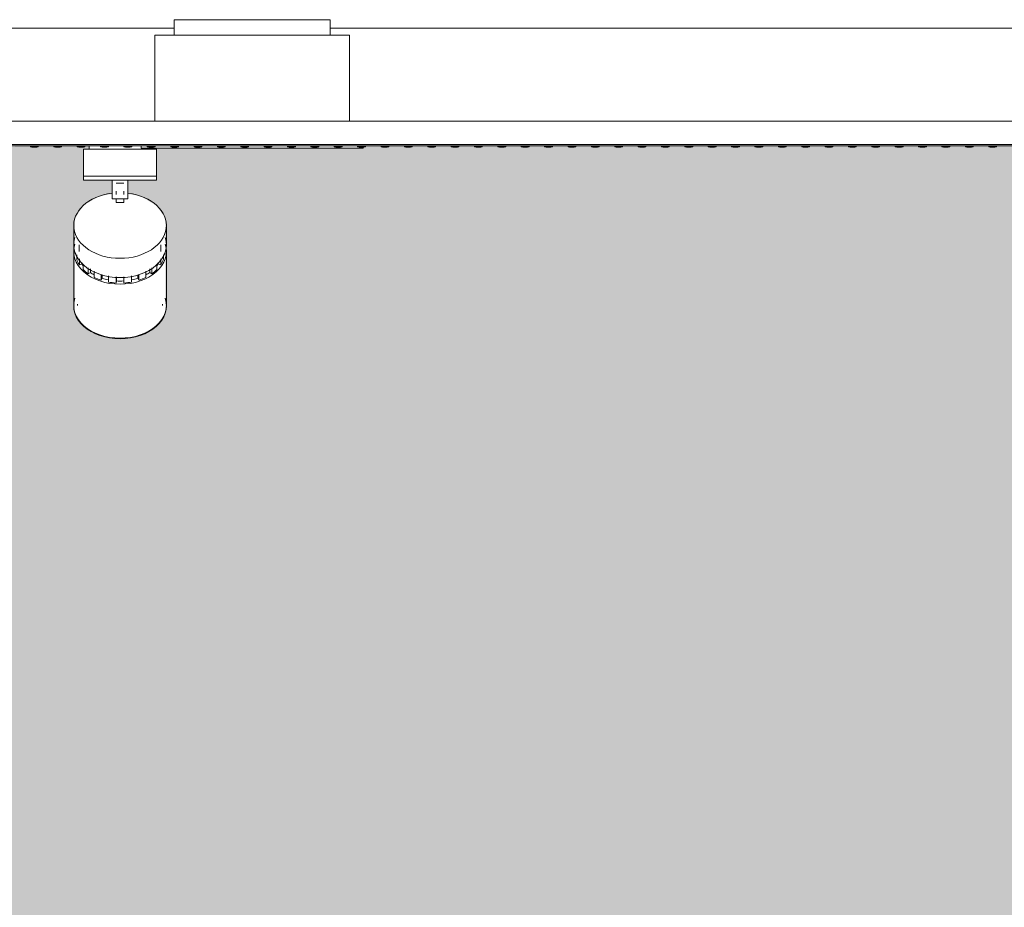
# Model space of a CAD drawing. Header units: metres. Extents: x 3.7 to 90.5, y -1.7 to 14.3.
# Tile 8 of 256: x 9.4 to 10.6, y 3.4 to 4.6. Entities that reach past the tile are written whole.
import ezdxf

# ---------------------------------------------------------------- set-up
doc = ezdxf.new("R2010")
doc.units = ezdxf.units.M
for name, color, linetype, lineweight in [('A-CLNG', 7, 'Continuous', 18), ('A-GENM', 7, 'Continuous', 18), ('A-WALL-PATT', 7, 'Continuous', 18), ('DUTOS', 7, 'Continuous', 18), ('E-LITE-EQPM', 7, 'Continuous', 18)]:
    doc.layers.add(name, color=color, linetype=linetype, lineweight=lineweight)

# ---------------------------------------------------------------- blocks, each defined once
blk = doc.blocks.new('63_PHILIPS_StyliD Fresh Food_ST750T FMT CH - ST750T 1xLED26S_CRW NB-V17-Corte 1')
at = {"layer": 'E-LITE-EQPM'}
for p, q in [((9.442, 4.3903), (9.536, 4.3903)), ((9.442, 4.3553), (9.442, 4.3903)), ((9.4495, 4.3903), (9.4495, 4.3943)), ((9.5285, 4.3913), (9.5285, 4.3903)), ((9.536, 4.3553), (9.536, 4.3903)), ((9.536, 4.3553), (9.442, 4.3553)), ((9.442, 4.3553), (9.536, 4.3553)), ((9.442, 4.3553), (9.442, 4.3503)), ((9.536, 4.3503), (9.442, 4.3503)), ((9.479, 4.3363), (9.479, 4.3503)), ((9.499, 4.3503), (9.499, 4.3363)), ((9.536, 4.3503), (9.536, 4.3553)), ((9.479, 4.3363), (9.479, 4.3264)), ((9.494, 4.3463), (9.484, 4.3463)), ((9.484, 4.3363), (9.484, 4.3342)), ((9.494, 4.3342), (9.494, 4.3363)), ((9.499, 4.3264), (9.499, 4.3363)), ((9.479, 4.3264), (9.499, 4.3264)), ((9.484, 4.3337), (9.484, 4.3319)), ((9.484, 4.3264), (9.494, 4.3264)), ((9.484, 4.3215), (9.484, 4.3264)), ((9.494, 4.3319), (9.494, 4.3337)), ((9.494, 4.3264), (9.494, 4.3215)), ((9.494, 4.3215), (9.484, 4.3215)), ((9.4295, 4.2921), (9.4295, 4.2674)), ((9.5485, 4.2674), (9.5485, 4.2921)), ((9.4365, 4.2674), (9.4365, 4.2589)), ((9.5415, 4.2589), (9.5415, 4.2674)), ((9.4295, 4.2589), (9.4295, 4.1896)), ((9.4317, 4.2554), (9.4317, 4.2571)), ((9.4328, 4.2554), (9.4317, 4.2554)), ((9.4334, 4.2484), (9.4334, 4.2545)), ((9.4368, 4.2417), (9.4368, 4.2495)), ((9.5412, 4.2417), (9.5412, 4.2495)), ((9.5446, 4.2484), (9.5446, 4.2545)), ((9.5463, 4.2554), (9.5452, 4.2554)), ((9.5463, 4.2554), (9.5463, 4.2571)), ((9.5485, 4.1896), (9.5485, 4.2589)), ((9.4401, 4.2428), (9.4368, 4.2417)), ((9.4401, 4.2428), (9.4401, 4.2446)), ((9.4418, 4.2356), (9.4418, 4.2421)), ((9.4483, 4.2301), (9.4483, 4.2379)), ((9.4509, 4.232), (9.4509, 4.2364)), ((9.5271, 4.232), (9.5271, 4.2364)), ((9.5297, 4.2301), (9.5297, 4.2379)), ((9.5362, 4.2356), (9.5362, 4.2421)), ((9.5379, 4.2428), (9.5379, 4.2446)), ((9.5412, 4.2417), (9.5379, 4.2428)), ((9.4509, 4.232), (9.4483, 4.2301)), ((9.456, 4.2256), (9.456, 4.2336)), ((9.4647, 4.222), (9.4647, 4.2293)), ((9.4662, 4.2244), (9.4647, 4.222)), ((9.4662, 4.2244), (9.4662, 4.229)), ((9.4741, 4.2196), (9.4741, 4.2277)), ((9.484, 4.2184), (9.484, 4.2261)), ((9.4843, 4.2209), (9.4843, 4.2261)), ((9.4937, 4.2209), (9.4937, 4.2261)), ((9.494, 4.2184), (9.494, 4.2261)), ((9.5039, 4.2196), (9.5039, 4.2277)), ((9.5118, 4.2244), (9.5118, 4.229)), ((9.5133, 4.222), (9.5118, 4.2244)), ((9.5133, 4.222), (9.5133, 4.2293)), ((9.522, 4.2256), (9.522, 4.2336)), ((9.5297, 4.2301), (9.5271, 4.232)), ((9.4843, 4.2209), (9.484, 4.2184)), ((9.494, 4.2184), (9.4937, 4.2209)), ((9.4295, 4.1896), (9.4295, 4.1889)), ((9.4345, 4.191), (9.4345, 4.1896)), ((9.5435, 4.1896), (9.5435, 4.191)), ((9.5485, 4.1889), (9.5485, 4.1896))]:
    blk.add_line(p, q, dxfattribs=at)
for centre, major_axis, start_param, end_param in [((9.489, 4.2921), (0.0595, 0), 1.744641, 4.712389), ((9.489, 4.2921), (-0.0595, 0), 1.570796, 4.538544), ((9.489, 4.2674), (-0.0595, 0), 6.058786, 7.853982), ((9.489, 4.2674), (0.0595, 0), 4.712389, 6.507585), ((9.489, 4.2589), (-0.0595, 0), 6.058786, 7.853982), ((9.489, 4.2589), (0.0595, 0), 4.712389, 6.507585), ((9.489, 4.2589), (0.0576, 0), 3.182956, 3.22234), ((9.489, 4.2589), (0.0576, 0), 3.403392, 3.577925), ((9.489, 4.2589), (0.0576, 0), 5.846853, 6.021386), ((9.489, 4.2589), (0.0576, 0), 6.195919, 6.241822), ((9.489, 4.2589), (0.0539, 0), 3.577925, 3.646426), ((9.489, 4.2589), (0.0576, 0), 3.752458, 3.926991), ((9.489, 4.2589), (0.0576, 0), 5.497787, 5.67232), ((9.489, 4.2589), (0.0539, 0), 5.778352, 5.846853), ((9.489, 4.2589), (0.0539, 0), 3.926991, 4.052493), ((9.489, 4.2589), (0.0576, 0), 4.101524, 4.276057), ((9.489, 4.2589), (0.0539, 0), 4.276057, 4.432185), ((9.489, 4.2589), (0.0539, 0), 4.992593, 5.148721), ((9.489, 4.2589), (0.0576, 0), 5.148721, 5.323254), ((9.489, 4.2589), (0.0539, 0), 5.372285, 5.497787), ((9.489, 4.2589), (0.0576, 0), 4.45059, 4.625123), ((9.489, 4.2589), (0.0539, 0), 4.625123, 4.799655), ((9.489, 4.2589), (0.0576, 0), 4.799655, 4.974188), ((9.489, 4.1896), (0.0595, 0), 2.917193, 4.712389), ((9.489, 4.1896), (-0.0595, 0), 6.058786, 7.853982), ((9.489, 4.1889), (-0.0595, 0), 6.058786, 7.853982), ((9.489, 4.1896), (-0.0595, 0), 1.570796, 3.365992), ((9.489, 4.1896), (0.0595, 0), 4.712389, 6.507585), ((9.489, 4.1889), (0.0595, 0), 4.712389, 6.507585)]:
    blk.add_ellipse(centre, major_axis=major_axis, ratio=0.707107, start_param=start_param, end_param=end_param, dxfattribs=at)
blk = doc.blocks.new('Light_-_LED_Recessed_fixture_-_Double_19510 - Light_-_LED_Recessed_fixture_-_Double_19510-7454400-Corte 1')
at = {"layer": 'E-LITE-EQPM'}
for p, q in [((17.5585, 4.5563), (17.7585, 4.5563)), ((17.5585, 4.5563), (17.5585, 4.5363)), ((17.7585, 4.5363), (17.7585, 4.5563)), ((17.5335, 4.5363), (17.7835, 4.5363)), ((17.5335, 4.5363), (17.5335, 4.4263)), ((17.7835, 4.4263), (17.7835, 4.5363)), ((17.516, 4.3913), (17.516, 4.3943)), ((17.801, 4.3913), (17.516, 4.3913)), ((17.801, 4.3933), (17.801, 4.3913))]:
    blk.add_line(p, q, dxfattribs=at)
blk = doc.blocks.new('Led_Stripe_11805 - Led_Stripe_11805-V34-Corte 1')
at = {"layer": 'A-GENM'}
for p, q in [((11.939, 4.3943), (9.0184, 4.3943)), ((9.374, 4.3933), (9.374, 4.3943)), ((9.384, 4.3933), (9.374, 4.3933)), ((9.376, 4.3933), (9.376, 4.3928)), ((9.376, 4.3928), (9.382, 4.3928)), ((9.376, 4.3928), (9.382, 4.3928)), ((9.382, 4.3928), (9.382, 4.3933)), ((9.384, 4.3943), (9.384, 4.3933)), ((9.404, 4.3933), (9.404, 4.3943)), ((9.414, 4.3933), (9.404, 4.3933)), ((9.406, 4.3933), (9.406, 4.3928)), ((9.406, 4.3928), (9.412, 4.3928)), ((9.406, 4.3928), (9.412, 4.3928)), ((9.412, 4.3928), (9.412, 4.3933)), ((9.414, 4.3943), (9.414, 4.3933)), ((9.434, 4.3933), (9.434, 4.3943)), ((9.444, 4.3933), (9.434, 4.3933)), ((9.436, 4.3933), (9.436, 4.3928)), ((9.436, 4.3928), (9.442, 4.3928)), ((9.436, 4.3928), (9.442, 4.3928)), ((9.442, 4.3928), (9.442, 4.3933)), ((9.444, 4.3943), (9.444, 4.3933)), ((9.464, 4.3933), (9.464, 4.3943)), ((9.474, 4.3933), (9.464, 4.3933)), ((9.466, 4.3933), (9.466, 4.3928)), ((9.466, 4.3928), (9.472, 4.3928)), ((9.466, 4.3928), (9.472, 4.3928)), ((9.472, 4.3928), (9.472, 4.3933)), ((9.474, 4.3943), (9.474, 4.3933)), ((9.494, 4.3933), (9.494, 4.3943)), ((9.504, 4.3933), (9.494, 4.3933)), ((9.496, 4.3933), (9.496, 4.3928)), ((9.496, 4.3928), (9.4982, 4.3928)), ((9.496, 4.3928), (9.4982, 4.3928)), ((9.4982, 4.3928), (9.502, 4.3928)), ((9.4982, 4.3928), (9.502, 4.3928)), ((9.502, 4.3928), (9.502, 4.3933)), ((9.504, 4.3943), (9.504, 4.3933)), ((9.524, 4.3933), (9.524, 4.3943)), ((9.534, 4.3933), (9.524, 4.3933)), ((9.526, 4.3933), (9.526, 4.3928)), ((9.526, 4.3928), (9.532, 4.3928)), ((9.526, 4.3928), (9.532, 4.3928)), ((9.532, 4.3928), (9.532, 4.3933)), ((9.534, 4.3943), (9.534, 4.3933)), ((9.554, 4.3933), (9.554, 4.3943)), ((9.564, 4.3933), (9.554, 4.3933)), ((9.556, 4.3933), (9.556, 4.3928)), ((9.556, 4.3928), (9.562, 4.3928)), ((9.556, 4.3928), (9.562, 4.3928)), ((9.562, 4.3928), (9.562, 4.3933)), ((9.564, 4.3943), (9.564, 4.3933)), ((9.584, 4.3933), (9.584, 4.3943)), ((9.594, 4.3933), (9.584, 4.3933)), ((9.586, 4.3933), (9.586, 4.3928)), ((9.586, 4.3928), (9.592, 4.3928)), ((9.586, 4.3928), (9.592, 4.3928)), ((9.592, 4.3928), (9.592, 4.3933)), ((9.594, 4.3943), (9.594, 4.3933)), ((9.614, 4.3933), (9.614, 4.3943)), ((9.624, 4.3933), (9.614, 4.3933)), ((9.616, 4.3933), (9.616, 4.3928)), ((9.616, 4.3928), (9.622, 4.3928)), ((9.616, 4.3928), (9.622, 4.3928)), ((9.622, 4.3928), (9.622, 4.3933)), ((9.624, 4.3943), (9.624, 4.3933)), ((9.644, 4.3933), (9.644, 4.3943)), ((9.654, 4.3933), (9.644, 4.3933)), ((9.646, 4.3933), (9.646, 4.3928)), ((9.646, 4.3928), (9.652, 4.3928)), ((9.646, 4.3928), (9.652, 4.3928)), ((9.652, 4.3928), (9.652, 4.3933)), ((9.654, 4.3943), (9.654, 4.3933)), ((9.674, 4.3933), (9.674, 4.3943)), ((9.684, 4.3933), (9.674, 4.3933)), ((9.676, 4.3933), (9.676, 4.3928)), ((9.676, 4.3928), (9.682, 4.3928)), ((9.676, 4.3928), (9.682, 4.3928)), ((9.682, 4.3928), (9.682, 4.3933)), ((9.684, 4.3943), (9.684, 4.3933)), ((9.704, 4.3933), (9.704, 4.3943)), ((9.714, 4.3933), (9.704, 4.3933)), ((9.706, 4.3933), (9.706, 4.3928)), ((9.706, 4.3928), (9.712, 4.3928)), ((9.706, 4.3928), (9.712, 4.3928)), ((9.712, 4.3928), (9.712, 4.3933)), ((9.714, 4.3943), (9.714, 4.3933)), ((9.734, 4.3933), (9.734, 4.3943)), ((9.744, 4.3933), (9.734, 4.3933)), ((9.736, 4.3933), (9.736, 4.3928)), ((9.736, 4.3928), (9.742, 4.3928)), ((9.736, 4.3928), (9.742, 4.3928)), ((9.742, 4.3928), (9.742, 4.3933)), ((9.744, 4.3943), (9.744, 4.3933)), ((9.764, 4.3933), (9.764, 4.3943)), ((9.774, 4.3933), (9.764, 4.3933)), ((9.766, 4.3933), (9.766, 4.3928)), ((9.766, 4.3928), (9.772, 4.3928)), ((9.766, 4.3928), (9.772, 4.3928)), ((9.772, 4.3928), (9.772, 4.3933)), ((9.774, 4.3943), (9.774, 4.3933)), ((9.794, 4.3933), (9.794, 4.3943)), ((9.804, 4.3933), (9.794, 4.3933)), ((9.796, 4.3933), (9.796, 4.3928)), ((9.796, 4.3928), (9.802, 4.3928)), ((9.796, 4.3928), (9.802, 4.3928)), ((9.802, 4.3928), (9.802, 4.3933)), ((9.804, 4.3943), (9.804, 4.3933)), ((9.824, 4.3933), (9.824, 4.3943)), ((9.834, 4.3933), (9.824, 4.3933)), ((9.826, 4.3933), (9.826, 4.3928)), ((9.826, 4.3928), (9.832, 4.3928)), ((9.826, 4.3928), (9.832, 4.3928)), ((9.832, 4.3928), (9.832, 4.3933)), ((9.834, 4.3943), (9.834, 4.3933)), ((9.854, 4.3933), (9.854, 4.3943)), ((9.864, 4.3933), (9.854, 4.3933)), ((9.856, 4.3933), (9.856, 4.3928)), ((9.856, 4.3928), (9.862, 4.3928)), ((9.856, 4.3928), (9.862, 4.3928)), ((9.862, 4.3928), (9.862, 4.3933)), ((9.864, 4.3943), (9.864, 4.3933)), ((9.884, 4.3933), (9.884, 4.3943)), ((9.894, 4.3933), (9.884, 4.3933)), ((9.886, 4.3933), (9.886, 4.3928)), ((9.886, 4.3928), (9.892, 4.3928)), ((9.886, 4.3928), (9.892, 4.3928)), ((9.892, 4.3928), (9.892, 4.3933)), ((9.894, 4.3943), (9.894, 4.3933)), ((9.914, 4.3933), (9.914, 4.3943)), ((9.924, 4.3933), (9.914, 4.3933)), ((9.916, 4.3933), (9.916, 4.3928)), ((9.916, 4.3928), (9.922, 4.3928)), ((9.916, 4.3928), (9.922, 4.3928)), ((9.922, 4.3928), (9.922, 4.3933)), ((9.924, 4.3943), (9.924, 4.3933)), ((9.944, 4.3933), (9.944, 4.3943)), ((9.954, 4.3933), (9.944, 4.3933)), ((9.946, 4.3933), (9.946, 4.3928)), ((9.946, 4.3928), (9.952, 4.3928)), ((9.946, 4.3928), (9.952, 4.3928)), ((9.952, 4.3928), (9.952, 4.3933)), ((9.954, 4.3943), (9.954, 4.3933)), ((9.974, 4.3933), (9.974, 4.3943)), ((9.984, 4.3933), (9.974, 4.3933)), ((9.976, 4.3933), (9.976, 4.3928)), ((9.976, 4.3928), (9.982, 4.3928)), ((9.976, 4.3928), (9.982, 4.3928)), ((9.982, 4.3928), (9.982, 4.3933)), ((9.984, 4.3943), (9.984, 4.3933)), ((10.004, 4.3933), (10.004, 4.3943)), ((10.014, 4.3933), (10.004, 4.3933)), ((10.006, 4.3933), (10.006, 4.3928)), ((10.006, 4.3928), (10.012, 4.3928)), ((10.006, 4.3928), (10.012, 4.3928)), ((10.012, 4.3928), (10.012, 4.3933)), ((10.014, 4.3943), (10.014, 4.3933)), ((10.034, 4.3933), (10.034, 4.3943)), ((10.044, 4.3933), (10.034, 4.3933)), ((10.036, 4.3933), (10.036, 4.3928)), ((10.036, 4.3928), (10.042, 4.3928)), ((10.036, 4.3928), (10.042, 4.3928)), ((10.042, 4.3928), (10.042, 4.3933)), ((10.044, 4.3943), (10.044, 4.3933)), ((10.064, 4.3933), (10.064, 4.3943)), ((10.074, 4.3933), (10.064, 4.3933)), ((10.066, 4.3933), (10.066, 4.3928)), ((10.066, 4.3928), (10.072, 4.3928)), ((10.066, 4.3928), (10.072, 4.3928)), ((10.072, 4.3928), (10.072, 4.3933)), ((10.074, 4.3943), (10.074, 4.3933)), ((10.094, 4.3933), (10.094, 4.3943)), ((10.104, 4.3933), (10.094, 4.3933)), ((10.096, 4.3933), (10.096, 4.3928)), ((10.096, 4.3928), (10.102, 4.3928)), ((10.096, 4.3928), (10.102, 4.3928)), ((10.102, 4.3928), (10.102, 4.3933)), ((10.104, 4.3943), (10.104, 4.3933)), ((10.124, 4.3933), (10.124, 4.3943)), ((10.134, 4.3933), (10.124, 4.3933)), ((10.126, 4.3933), (10.126, 4.3928)), ((10.126, 4.3928), (10.132, 4.3928)), ((10.126, 4.3928), (10.132, 4.3928)), ((10.132, 4.3928), (10.132, 4.3933)), ((10.134, 4.3943), (10.134, 4.3933)), ((10.154, 4.3933), (10.154, 4.3943)), ((10.164, 4.3933), (10.154, 4.3933)), ((10.156, 4.3933), (10.156, 4.3928)), ((10.156, 4.3928), (10.162, 4.3928)), ((10.156, 4.3928), (10.162, 4.3928)), ((10.162, 4.3928), (10.162, 4.3933)), ((10.164, 4.3943), (10.164, 4.3933)), ((10.184, 4.3933), (10.184, 4.3943)), ((10.194, 4.3933), (10.184, 4.3933)), ((10.186, 4.3933), (10.186, 4.3928)), ((10.186, 4.3928), (10.192, 4.3928)), ((10.186, 4.3928), (10.192, 4.3928)), ((10.192, 4.3928), (10.192, 4.3933)), ((10.194, 4.3943), (10.194, 4.3933)), ((10.214, 4.3933), (10.214, 4.3943)), ((10.224, 4.3933), (10.214, 4.3933)), ((10.216, 4.3933), (10.216, 4.3928)), ((10.216, 4.3928), (10.222, 4.3928)), ((10.216, 4.3928), (10.222, 4.3928)), ((10.222, 4.3928), (10.222, 4.3933)), ((10.224, 4.3943), (10.224, 4.3933)), ((10.244, 4.3933), (10.244, 4.3943)), ((10.254, 4.3933), (10.244, 4.3933)), ((10.246, 4.3933), (10.246, 4.3928)), ((10.246, 4.3928), (10.252, 4.3928)), ((10.246, 4.3928), (10.252, 4.3928)), ((10.252, 4.3928), (10.252, 4.3933)), ((10.254, 4.3943), (10.254, 4.3933)), ((10.274, 4.3933), (10.274, 4.3943)), ((10.284, 4.3933), (10.274, 4.3933)), ((10.276, 4.3933), (10.276, 4.3928)), ((10.276, 4.3928), (10.282, 4.3928)), ((10.276, 4.3928), (10.282, 4.3928)), ((10.282, 4.3928), (10.282, 4.3933)), ((10.284, 4.3943), (10.284, 4.3933)), ((10.304, 4.3933), (10.304, 4.3943)), ((10.314, 4.3933), (10.304, 4.3933)), ((10.306, 4.3933), (10.306, 4.3928)), ((10.306, 4.3928), (10.312, 4.3928)), ((10.306, 4.3928), (10.312, 4.3928)), ((10.312, 4.3928), (10.312, 4.3933)), ((10.314, 4.3943), (10.314, 4.3933)), ((10.334, 4.3933), (10.334, 4.3943)), ((10.344, 4.3933), (10.334, 4.3933)), ((10.336, 4.3933), (10.336, 4.3928)), ((10.336, 4.3928), (10.342, 4.3928)), ((10.336, 4.3928), (10.342, 4.3928)), ((10.342, 4.3928), (10.342, 4.3933)), ((10.344, 4.3943), (10.344, 4.3933)), ((10.364, 4.3933), (10.364, 4.3943)), ((10.374, 4.3933), (10.364, 4.3933)), ((10.366, 4.3933), (10.366, 4.3928)), ((10.366, 4.3928), (10.372, 4.3928)), ((10.366, 4.3928), (10.372, 4.3928)), ((10.372, 4.3928), (10.372, 4.3933)), ((10.374, 4.3943), (10.374, 4.3933)), ((10.394, 4.3933), (10.394, 4.3943)), ((10.404, 4.3933), (10.394, 4.3933)), ((10.396, 4.3933), (10.396, 4.3928)), ((10.396, 4.3928), (10.402, 4.3928)), ((10.396, 4.3928), (10.402, 4.3928)), ((10.402, 4.3928), (10.402, 4.3933)), ((10.404, 4.3943), (10.404, 4.3933)), ((10.424, 4.3933), (10.424, 4.3943)), ((10.434, 4.3933), (10.424, 4.3933)), ((10.426, 4.3933), (10.426, 4.3928)), ((10.426, 4.3928), (10.432, 4.3928)), ((10.426, 4.3928), (10.432, 4.3928)), ((10.432, 4.3928), (10.432, 4.3933)), ((10.434, 4.3943), (10.434, 4.3933)), ((10.454, 4.3933), (10.454, 4.3943)), ((10.464, 4.3933), (10.454, 4.3933)), ((10.456, 4.3933), (10.456, 4.3928)), ((10.456, 4.3928), (10.462, 4.3928)), ((10.456, 4.3928), (10.462, 4.3928)), ((10.462, 4.3928), (10.462, 4.3933)), ((10.464, 4.3943), (10.464, 4.3933)), ((10.484, 4.3933), (10.484, 4.3943)), ((10.494, 4.3933), (10.484, 4.3933)), ((10.486, 4.3933), (10.486, 4.3928)), ((10.486, 4.3928), (10.492, 4.3928)), ((10.486, 4.3928), (10.492, 4.3928)), ((10.492, 4.3928), (10.492, 4.3933)), ((10.494, 4.3943), (10.494, 4.3933)), ((10.514, 4.3933), (10.514, 4.3943)), ((10.524, 4.3933), (10.514, 4.3933)), ((10.516, 4.3933), (10.516, 4.3928)), ((10.516, 4.3928), (10.522, 4.3928)), ((10.516, 4.3928), (10.522, 4.3928)), ((10.522, 4.3928), (10.522, 4.3933)), ((10.524, 4.3943), (10.524, 4.3933)), ((10.544, 4.3933), (10.544, 4.3943)), ((10.554, 4.3933), (10.544, 4.3933)), ((10.546, 4.3933), (10.546, 4.3928)), ((10.546, 4.3928), (10.552, 4.3928)), ((10.546, 4.3928), (10.552, 4.3928)), ((10.552, 4.3928), (10.552, 4.3933)), ((10.554, 4.3943), (10.554, 4.3933)), ((10.574, 4.3933), (10.574, 4.3943)), ((10.584, 4.3933), (10.574, 4.3933)), ((10.576, 4.3933), (10.576, 4.3928)), ((10.576, 4.3928), (10.582, 4.3928)), ((10.576, 4.3928), (10.582, 4.3928)), ((10.582, 4.3928), (10.582, 4.3933)), ((10.584, 4.3943), (10.584, 4.3933)), ((10.604, 4.3933), (10.604, 4.3943)), ((10.614, 4.3933), (10.604, 4.3933)), ((10.606, 4.3933), (10.606, 4.3928)), ((10.606, 4.3928), (10.612, 4.3928)), ((10.606, 4.3928), (10.612, 4.3928)), ((10.612, 4.3928), (10.612, 4.3933)), ((10.614, 4.3943), (10.614, 4.3933))]:
    blk.add_line(p, q, dxfattribs=at)
blk = doc.blocks.new('4 GRE - ESCOLA DE CINEMA E AUDIOVISUAL CINE REX R07_rvt-1-Corte 1')
at = {"layer": 'A-WALL-PATT', "lineweight": 5, "true_color": 0xff8000}
h = blk.add_hatch(color=30, dxfattribs=at)
h.paths.add_polyline_path([(11.739, -0.26), (11.739, -0.21), (5.7186, -0.21), (5.7186, -0.26), (10.994, -0.26)])
h.paths.add_polyline_path([(6.1768, 0.8539), (6.1768, 0.8523), (6.1781, 0.8537), (6.1771, 0.8539)])
h.paths.add_polyline_path([(7.7768, 0.8539), (7.7768, 0.8523), (7.7781, 0.8537), (7.7771, 0.8539)])
h.paths.add_polyline_path([(9.4768, 0.8539), (9.4768, 0.8523), (9.4781, 0.8537), (9.4771, 0.8539)])
h.paths.add_polyline_path([(10.994, 0.1), (10.994, 1.04), (10.899, 1.04), (10.899, 1.06), (11.739, 1.06), (11.739, 2.61), (5.7973, 2.61), (5.7973, 0.6117), (6.5918, 0.6117), (6.5918, 0.8429), (6.1735, 0.8429), (6.1737, 0.8498), (6.1758, 0.8529), (6.1787, 0.8547), (6.1848, 0.8566), (6.2154, 0.862), (7.0316, 0.862), (7.0702, 0.8543), (7.0707, 0.8534), (7.0717, 0.8513), (7.0717, 0.8497), (7.0728, 0.8513), (7.0735, 0.8493), (7.0735, 0.8429), (6.6553, 0.8429), (6.6553, 0.6117), (8.1918, 0.6117), (8.1918, 0.8429), (7.7735, 0.8429), (7.7735, 0.8493), (7.7758, 0.8529), (7.7787, 0.8547), (7.7848, 0.8566), (7.8154, 0.862), (8.6316, 0.862), (8.6702, 0.8543), (8.6707, 0.8534), (8.6717, 0.8513), (8.6717, 0.8497), (8.6728, 0.8513), (8.6735, 0.8493), (8.6735, 0.8429), (8.2553, 0.8429), (8.2553, 0.6117), (9.8918, 0.6117), (9.8918, 0.8429), (9.4735, 0.8429), (9.4735, 0.8493), (9.4758, 0.8529), (9.4787, 0.8547), (9.4848, 0.8566), (9.5154, 0.862), (10.3316, 0.862), (10.3702, 0.8543), (10.3707, 0.8534), (10.3717, 0.8513), (10.3717, 0.8497), (10.3728, 0.8513), (10.3735, 0.8493), (10.3735, 0.8429), (9.9553, 0.8429), (9.9553, 0.6117), (10.9085, 0.6117), (10.9085, 0.1)])
h.paths.add_polyline_path([(6.0999, 3.02), (10.929, 3.02), (10.929, 4.3943), (10.914, 4.3943), (10.914, 4.3933), (10.904, 4.3933), (10.904, 4.3943), (10.884, 4.3943), (10.884, 4.3933), (10.874, 4.3933), (10.874, 4.3943), (10.854, 4.3943), (10.854, 4.3933), (10.844, 4.3933), (10.844, 4.3943), (10.824, 4.3943), (10.824, 4.3933), (10.814, 4.3933), (10.814, 4.3943), (10.794, 4.3943), (10.794, 4.3933), (10.784, 4.3933), (10.784, 4.3943), (10.764, 4.3943), (10.764, 4.3933), (10.754, 4.3933), (10.754, 4.3943), (10.734, 4.3943), (10.734, 4.3933), (10.724, 4.3933), (10.724, 4.3943), (10.704, 4.3943), (10.704, 4.3933), (10.694, 4.3933), (10.694, 4.3943), (10.674, 4.3943), (10.674, 4.3933), (10.664, 4.3933), (10.664, 4.3943), (10.644, 4.3943), (10.644, 4.3933), (10.634, 4.3933), (10.634, 4.3943), (10.614, 4.3943), (10.614, 4.3933), (10.604, 4.3933), (10.604, 4.3943), (10.584, 4.3943), (10.584, 4.3933), (10.574, 4.3933), (10.574, 4.3943), (10.554, 4.3943), (10.554, 4.3933), (10.544, 4.3933), (10.544, 4.3943), (10.524, 4.3943), (10.524, 4.3933), (10.514, 4.3933), (10.514, 4.3943), (10.494, 4.3943), (10.494, 4.3933), (10.484, 4.3933), (10.484, 4.3943), (10.464, 4.3943), (10.464, 4.3933), (10.454, 4.3933), (10.454, 4.3943), (10.434, 4.3943), (10.434, 4.3933), (10.424, 4.3933), (10.424, 4.3943), (10.404, 4.3943), (10.404, 4.3933), (10.394, 4.3933), (10.394, 4.3943), (10.374, 4.3943), (10.374, 4.3933), (10.364, 4.3933), (10.364, 4.3943), (10.344, 4.3943), (10.344, 4.3933), (10.334, 4.3933), (10.334, 4.3943), (10.314, 4.3943), (10.314, 4.3933), (10.304, 4.3933), (10.304, 4.3943), (10.284, 4.3943), (10.284, 4.3933), (10.274, 4.3933), (10.274, 4.3943), (10.254, 4.3943), (10.254, 4.3933), (10.244, 4.3933), (10.244, 4.3943), (10.224, 4.3943), (10.224, 4.3933), (10.214, 4.3933), (10.214, 4.3943), (10.194, 4.3943), (10.194, 4.3933), (10.184, 4.3933), (10.184, 4.3943), (10.164, 4.3943), (10.164, 4.3933), (10.154, 4.3933), (10.154, 4.3943), (10.134, 4.3943), (10.134, 4.3933), (10.124, 4.3933), (10.124, 4.3943), (10.104, 4.3943), (10.104, 4.3933), (10.094, 4.3933), (10.094, 4.3943), (10.074, 4.3943), (10.074, 4.3933), (10.064, 4.3933), (10.064, 4.3943), (10.044, 4.3943), (10.044, 4.3933), (10.034, 4.3933), (10.034, 4.3943), (10.014, 4.3943), (10.014, 4.3933), (10.004, 4.3933), (10.004, 4.3943), (9.984, 4.3943), (9.984, 4.3933), (9.974, 4.3933), (9.974, 4.3943), (9.954, 4.3943), (9.954, 4.3933), (9.944, 4.3933), (9.944, 4.3943), (9.924, 4.3943), (9.924, 4.3933), (9.914, 4.3933), (9.914, 4.3943), (9.894, 4.3943), (9.894, 4.3933), (9.884, 4.3933), (9.884, 4.3943), (9.864, 4.3943), (9.864, 4.3933), (9.854, 4.3933), (9.854, 4.3943), (9.834, 4.3943), (9.834, 4.3933), (9.824, 4.3933), (9.824, 4.3943), (9.804, 4.3943), (9.804, 4.3933), (9.801, 4.3933), (9.801, 4.3913), (9.5285, 4.3913), (9.5285, 4.3903), (9.536, 4.3903), (9.5355, 4.3503), (9.499, 4.3503), (9.499, 4.3326), (9.5148, 4.3301), (9.536, 4.3177), (9.547, 4.3015), (9.547, 4.1795), (9.5355, 4.1627), (9.5126, 4.1507), (9.489, 4.1468), (9.4619, 4.1517), (9.442, 4.1634), (9.431, 4.181), (9.431, 4.3015), (9.4425, 4.3184), (9.4632, 4.3301), (9.479, 4.3326), (9.4782, 4.3503), (9.442, 4.3503), (9.442, 4.3903), (9.4495, 4.3903), (9.4495, 4.3943), (9.444, 4.3943), (9.444, 4.3933), (9.434, 4.3933), (9.434, 4.3943), (9.414, 4.3943), (9.414, 4.3933), (9.404, 4.3933), (9.404, 4.3943), (9.384, 4.3943), (9.384, 4.3933), (9.374, 4.3933), (9.374, 4.3943), (9.354, 4.3943), (9.354, 4.3933), (9.344, 4.3933), (9.344, 4.3943), (9.324, 4.3943), (9.324, 4.3933), (9.314, 4.3933), (9.314, 4.3943), (9.294, 4.3943), (9.294, 4.3933), (9.284, 4.3933), (9.284, 4.3943), (9.264, 4.3943), (9.264, 4.3933), (9.254, 4.3933), (9.254, 4.3943), (9.234, 4.3943), (9.234, 4.3933), (9.224, 4.3933), (9.224, 4.3943), (9.204, 4.3943), (9.204, 4.3933), (9.194, 4.3933), (9.194, 4.3943), (9.174, 4.3943), (9.174, 4.3933), (9.164, 4.3933), (9.164, 4.3943), (9.144, 4.3943), (9.144, 4.3933), (9.134, 4.3933), (9.134, 4.3943), (9.114, 4.3943), (9.114, 4.3933), (9.104, 4.3933), (9.104, 4.3943), (9.084, 4.3943), (9.084, 4.3933), (9.074, 4.3933), (9.074, 4.3943), (9.054, 4.3943), (9.054, 4.3933), (9.044, 4.3933), (9.044, 4.3943), (9.024, 4.3943), (9.024, 4.3933), (9.0184, 4.3933), (9.0184, 4.35), (8.9785, 4.35), (8.9784, 4.347), (8.9302, 4.347), (8.9302, 4.35), (8.649, 4.35), (8.649, 4.3326), (8.6648, 4.3301), (8.6856, 4.3183), (8.697, 4.3015), (8.697, 4.1795), (8.6855, 4.1627), (8.6626, 4.1507), (8.639, 4.1468), (8.6117, 4.1518), (8.592, 4.1634), (8.581, 4.181), (8.581, 4.3015), (8.5925, 4.3184), (8.6132, 4.3301), (8.629, 4.3326), (8.629, 4.35), (8.0684, 4.35), (8.0684, 4.3943), (8.064, 4.3943), (8.064, 4.3933), (8.054, 4.3933), (8.054, 4.3943), (8.034, 4.3943), (8.034, 4.3933), (8.024, 4.3933), (8.024, 4.3943), (8.004, 4.3943), (8.004, 4.3933), (7.994, 4.3933), (7.994, 4.3943), (7.974, 4.3943), (7.974, 4.3933), (7.964, 4.3933), (7.964, 4.3943), (7.944, 4.3943), (7.944, 4.3933), (7.934, 4.3933), (7.934, 4.3943), (7.914, 4.3943), (7.914, 4.3933), (7.904, 4.3933), (7.904, 4.3943), (7.884, 4.3943), (7.884, 4.3933), (7.874, 4.3933), (7.874, 4.3943), (7.854, 4.3943), (7.854, 4.3933), (7.844, 4.3933), (7.844, 4.3943), (7.8285, 4.3943), (7.8285, 4.3903), (7.836, 4.3903), (7.8355, 4.3503), (7.799, 4.3503), (7.799, 4.3326), (7.8148, 4.3301), (7.836, 4.3177), (7.847, 4.3015), (7.847, 4.1795), (7.8355, 4.1627), (7.8126, 4.1507), (7.789, 4.1468), (7.7619, 4.1517), (7.742, 4.1634), (7.731, 4.181), (7.731, 4.3015), (7.7425, 4.3184), (7.7632, 4.3301), (7.779, 4.3326), (7.7782, 4.3503), (7.742, 4.3503), (7.742, 4.3903), (7.7495, 4.3903), (7.7495, 4.3943), (7.734, 4.3943), (7.734, 4.3933), (7.724, 4.3933), (7.724, 4.3943), (7.704, 4.3943), (7.704, 4.3933), (7.694, 4.3933), (7.694, 4.3943), (7.674, 4.3943), (7.674, 4.3933), (7.664, 4.3933), (7.664, 4.3943), (7.644, 4.3943), (7.644, 4.3933), (7.634, 4.3933), (7.634, 4.3943), (7.614, 4.3943), (7.614, 4.3933), (7.604, 4.3933), (7.604, 4.3943), (7.584, 4.3943), (7.584, 4.3933), (7.574, 4.3933), (7.574, 4.3943), (7.554, 4.3943), (7.554, 4.3933), (7.544, 4.3933), (7.544, 4.3943), (7.524, 4.3943), (7.524, 4.3933), (7.514, 4.3933), (7.514, 4.3943), (7.501, 4.3943), (7.501, 4.3913), (7.216, 4.3913), (7.216, 4.3933), (7.214, 4.3933), (7.214, 4.3943), (7.194, 4.3943), (7.194, 4.3933), (7.184, 4.3933), (7.184, 4.3943), (7.164, 4.3943), (7.164, 4.3933), (7.154, 4.3933), (7.154, 4.3943), (7.134, 4.3943), (7.134, 4.3933), (7.124, 4.3933), (7.124, 4.3943), (7.104, 4.3943), (7.104, 4.3933), (7.094, 4.3933), (7.094, 4.3943), (7.074, 4.3943), (7.074, 4.3933), (7.064, 4.3933), (7.064, 4.3943), (7.044, 4.3943), (7.044, 4.3933), (7.034, 4.3933), (7.034, 4.3943), (7.014, 4.3943), (7.014, 4.3933), (7.004, 4.3933), (7.004, 4.3943), (6.984, 4.3943), (6.984, 4.3933), (6.9785, 4.3933), (6.9785, 4.3903), (6.986, 4.3903), (6.9855, 4.3503), (6.949, 4.3503), (6.949, 4.3326), (6.9648, 4.3301), (6.9864, 4.3171), (6.997, 4.3015), (6.997, 4.1795), (6.9855, 4.1627), (6.9626, 4.1507), (6.939, 4.1468), (6.9119, 4.1517), (6.892, 4.1634), (6.881, 4.181), (6.881, 4.3015), (6.8925, 4.3184), (6.9132, 4.3301), (6.929, 4.3326), (6.9282, 4.3503), (6.892, 4.3503), (6.892, 4.3903), (6.8995, 4.3903), (6.8995, 4.3952), (6.934, 4.3953), (6.9339, 4.3963), (6.4579, 4.3963), (6.4579, 4.395), (6.4724, 4.395), (6.4724, 4.388), (6.3184, 4.388), (6.3184, 4.395), (6.3329, 4.395), (6.3329, 4.3963), (6.094, 4.3963), (6.0941, 4.3953), (6.1285, 4.3952), (6.1285, 4.3903), (6.136, 4.3903), (6.1355, 4.3503), (6.099, 4.3503), (6.0999, 4.3325), (6.1148, 4.3301), (6.136, 4.3177), (6.147, 4.3015), (6.147, 4.1795), (6.1355, 4.1627), (6.1126, 4.1507), (6.089, 4.1468), (6.0619, 4.1517), (6.042, 4.1634), (6.031, 4.181), (6.031, 4.3015), (6.0425, 4.3184), (6.0632, 4.3301), (6.079, 4.3326), (6.0782, 4.3503), (6.042, 4.3503), (6.042, 4.3903), (6.0495, 4.3903), (6.0495, 4.3952), (6.084, 4.3953), (6.0839, 4.3963), (5.7973, 4.3963), (5.7973, 3.02)])
at = {"layer": 'A-CLNG'}
for p, q in [((14.2448, 4.4263), (8.8784, 4.4263)), ((9.0184, 4.3963), (14.1848, 4.3963))]:
    blk.add_line(p, q, dxfattribs=at)
at = {"layer": 'A-GENM', "lineweight": 18}
blk.add_blockref('Led_Stripe_11805 - Led_Stripe_11805-V34-Corte 1', (0, 0), dxfattribs=at)
at = {"layer": 'E-LITE-EQPM', "lineweight": 18}
for name, p in [('Light_-_LED_Recessed_fixture_-_Double_19510 - Light_-_LED_Recessed_fixture_-_Double_19510-7454400-Corte 1', (-8, 0)), ('63_PHILIPS_StyliD Fresh Food_ST750T FMT CH - ST750T 1xLED26S_CRW NB-V17-Corte 1', (0, 0))]:
    blk.add_blockref(name, p, dxfattribs=at)

msp = doc.modelspace()

# ---------------------------------------------------------------- linework, layer by layer
at = {"layer": 'DUTOS', "color": 96, "true_color": 0x008000}
for p, q in [((9.5585, 4.5454), (8.9684, 4.5454)), ((10.929, 4.5454), (9.7585, 4.5454))]:
    msp.add_line(p, q, dxfattribs=at)

# ---------------------------------------------------------------- block references
at = {"lineweight": 5}
msp.add_blockref('4 GRE - ESCOLA DE CINEMA E AUDIOVISUAL CINE REX R07_rvt-1-Corte 1', (0, 0), dxfattribs=at)

doc.saveas('drawing.dxf')
